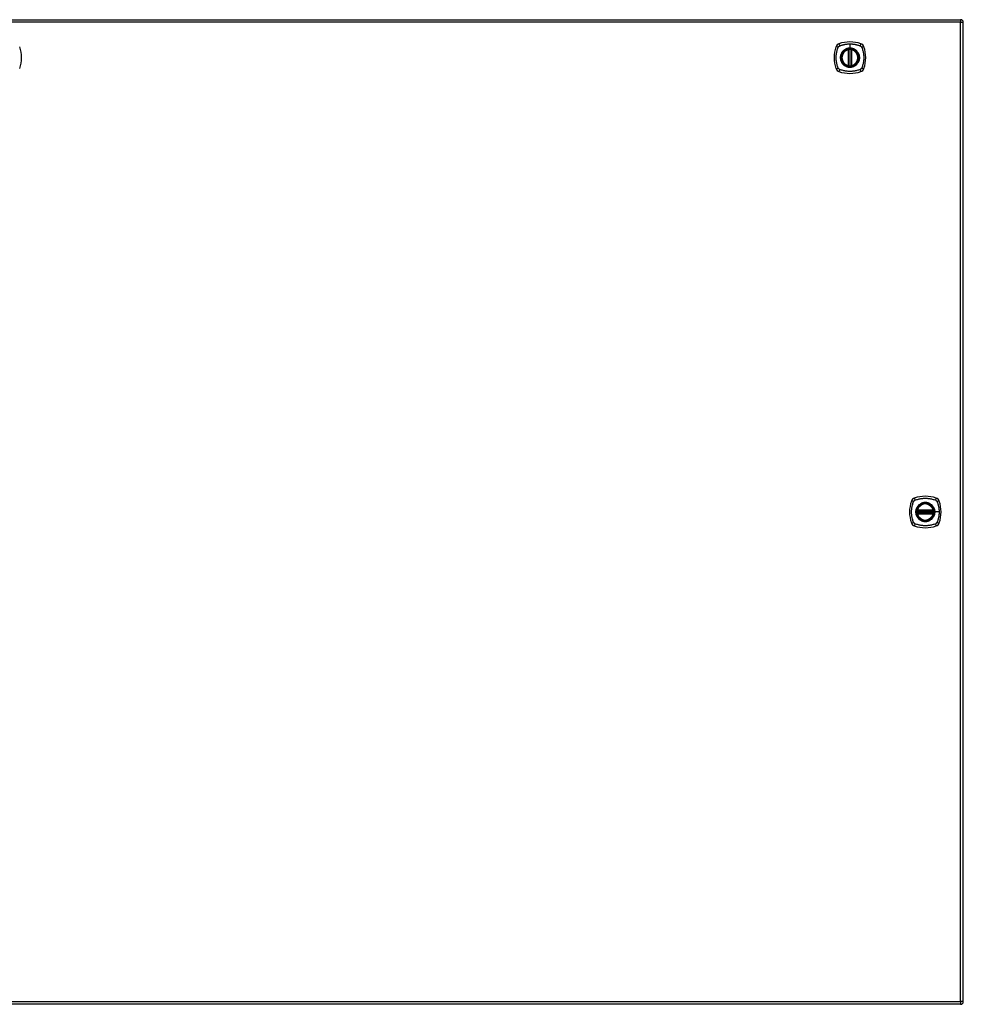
# Model space of a CAD drawing. Header units: inches. Extents: x 20 to 683, y 61 to 320.
# Tile 191 of 205: x 329 to 364, y 177 to 214. Entities that reach past the tile are written whole.
import ezdxf

# ---------------------------------------------------------------- set-up
doc = ezdxf.new("R2010")
doc.units = ezdxf.units.IN
doc.header["$MEASUREMENT"] = 0
doc.layers.add('Visible Edges(ANSI)', color=7, linetype='Continuous', lineweight=25)
doc.layers.add('Visible Tangent Edges(ANSI)', color=7, linetype='Continuous', lineweight=25)

msp = doc.modelspace()

# ---------------------------------------------------------------- linework, layer by layer
at = {"layer": 'Visible Edges(ANSI)'}
for p, q in [((292.492, 214.194), (364.097, 214.194)), ((364.196, 177.375), (364.196, 214.095)), ((359.887, 212.477), (359.887, 213.062)), ((359.907, 212.473), (359.907, 213.067)), ((359.986, 213.067), (359.986, 212.473)), ((360.006, 213.062), (360.006, 212.477)), ((362.476, 195.774), (363.069, 195.774)), ((363.069, 195.695), (362.476, 195.695)), ((362.48, 195.794), (363.065, 195.794)), ((363.065, 195.676), (362.48, 195.676)), ((364.097, 177.276), (292.492, 177.276))]:
    msp.add_line(p, q, dxfattribs=at)
at = {"layer": 'Visible Edges(ANSI)', "flags": 128}
for points in [[(359.918, 213.081), (359.916, 213.081), (359.915, 213.081), (359.913, 213.081), (359.911, 213.081), (359.91, 213.081), (359.908, 213.08), (359.907, 213.08), (359.906, 213.08), (359.904, 213.08), (359.903, 213.08), (359.902, 213.079), (359.9, 213.079), (359.899, 213.079), (359.898, 213.079), (359.897, 213.079), (359.897, 213.079), (359.896, 213.079), (359.895, 213.078), (359.895, 213.078), (359.894, 213.078), (359.894, 213.078), (359.893, 213.078), (359.893, 213.078), (359.893, 213.078)], [(360, 213.078), (360, 213.078), (359.999, 213.078), (359.999, 213.078), (359.999, 213.078), (359.998, 213.078), (359.998, 213.078), (359.997, 213.079), (359.996, 213.079), (359.995, 213.079), (359.994, 213.079), (359.993, 213.079), (359.992, 213.079), (359.991, 213.079), (359.99, 213.08), (359.989, 213.08), (359.987, 213.08), (359.986, 213.08), (359.984, 213.08), (359.983, 213.081), (359.981, 213.081), (359.98, 213.081), (359.978, 213.081), (359.977, 213.081), (359.975, 213.081)], [(359.893, 212.461), (359.893, 212.461), (359.893, 212.461), (359.894, 212.461), (359.894, 212.461), (359.895, 212.461), (359.895, 212.461), (359.896, 212.461), (359.897, 212.461), (359.897, 212.461), (359.898, 212.46), (359.899, 212.46), (359.9, 212.46), (359.902, 212.46), (359.903, 212.46), (359.904, 212.46), (359.906, 212.459), (359.907, 212.459), (359.908, 212.459), (359.91, 212.459), (359.911, 212.459), (359.913, 212.459), (359.915, 212.458), (359.916, 212.458), (359.918, 212.458)], [(359.975, 212.458), (359.977, 212.458), (359.978, 212.458), (359.98, 212.459), (359.981, 212.459), (359.983, 212.459), (359.984, 212.459), (359.986, 212.459), (359.987, 212.459), (359.989, 212.46), (359.99, 212.46), (359.991, 212.46), (359.992, 212.46), (359.993, 212.46), (359.994, 212.46), (359.995, 212.461), (359.996, 212.461), (359.997, 212.461), (359.998, 212.461), (359.998, 212.461), (359.999, 212.461), (359.999, 212.461), (359.999, 212.461), (360, 212.461), (360, 212.461)], [(362.464, 195.788), (362.464, 195.788), (362.464, 195.788), (362.464, 195.787), (362.464, 195.787), (362.464, 195.787), (362.464, 195.786), (362.464, 195.785), (362.463, 195.785), (362.463, 195.784), (362.463, 195.783), (362.463, 195.782), (362.463, 195.781), (362.463, 195.78), (362.462, 195.778), (362.462, 195.777), (362.462, 195.776), (362.462, 195.774), (362.462, 195.773), (362.462, 195.771), (362.461, 195.77), (362.461, 195.768), (362.461, 195.767), (362.461, 195.765), (362.461, 195.763)], [(362.461, 195.706), (362.461, 195.704), (362.461, 195.703), (362.461, 195.701), (362.461, 195.7), (362.462, 195.698), (362.462, 195.697), (362.462, 195.695), (362.462, 195.694), (362.462, 195.693), (362.462, 195.691), (362.463, 195.69), (362.463, 195.689), (362.463, 195.688), (362.463, 195.687), (362.463, 195.686), (362.463, 195.685), (362.464, 195.684), (362.464, 195.683), (362.464, 195.683), (362.464, 195.682), (362.464, 195.682), (362.464, 195.682), (362.464, 195.682), (362.464, 195.682)], [(363.084, 195.763), (363.084, 195.765), (363.084, 195.767), (363.084, 195.768), (363.083, 195.77), (363.083, 195.771), (363.083, 195.773), (363.083, 195.774), (363.083, 195.776), (363.083, 195.777), (363.082, 195.778), (363.082, 195.78), (363.082, 195.781), (363.082, 195.782), (363.082, 195.783), (363.082, 195.784), (363.081, 195.785), (363.081, 195.785), (363.081, 195.786), (363.081, 195.787), (363.081, 195.787), (363.081, 195.787), (363.081, 195.788), (363.081, 195.788), (363.081, 195.788)], [(363.081, 195.682), (363.081, 195.682), (363.081, 195.682), (363.081, 195.682), (363.081, 195.682), (363.081, 195.683), (363.081, 195.683), (363.081, 195.684), (363.081, 195.685), (363.082, 195.686), (363.082, 195.687), (363.082, 195.688), (363.082, 195.689), (363.082, 195.69), (363.082, 195.691), (363.083, 195.693), (363.083, 195.694), (363.083, 195.695), (363.083, 195.697), (363.083, 195.698), (363.083, 195.7), (363.084, 195.701), (363.084, 195.703), (363.084, 195.704), (363.084, 195.706)]]:
    msp.add_lwpolyline(points, dxfattribs=at)
at = {"layer": 'Visible Edges(ANSI)'}
for centre, radius in [((359.946, 212.77), 0.32), ((359.946, 212.77), 0.315), ((362.772, 195.735), 0.32), ((362.772, 195.735), 0.315)]:
    msp.add_circle(centre, radius, dxfattribs=at)
for centre, radius, start, end in [((364.097, 214.095), 0.099, 0, 90), ((327.606, 212.77), 1.28, 341.2278, 18.7722), ((360.635, 212.77), 1.28, 161.2278, 198.7722), ((359.592, 213.124), 0.177, 108.7722, 161.2278), ((359.946, 212.081), 1.28, 71.2278, 108.7722), ((359.946, 212.77), 0.313, 103.6344, 256.3656), ((359.946, 212.77), 0.313, 99.784, 103.6344), ((359.875, 213.062), 0.0118, 0, 103.6344), ((359.895, 213.067), 0.0118, 0, 99.784), ((359.946, 212.77), 0.313, 84.7499, 95.2501), ((359.998, 213.067), 0.0118, 80.216, 180), ((359.946, 212.77), 0.313, 76.3656, 80.216), ((360.017, 213.062), 0.0118, 76.3656, 180), ((359.946, 212.77), 0.313, 283.6344, 76.3656), ((360.301, 213.124), 0.177, 18.7722, 71.2278), ((359.257, 212.77), 1.28, 341.2278, 18.7722), ((359.592, 212.415), 0.177, 198.7722, 251.2278), ((359.875, 212.477), 0.0118, 256.3656, 0), ((359.946, 212.77), 0.313, 256.3656, 260.216), ((359.895, 212.473), 0.0118, 260.216, 0), ((359.946, 212.77), 0.313, 264.7499, 275.2501), ((359.998, 212.473), 0.0118, 180, 279.784), ((359.946, 212.77), 0.313, 279.784, 283.6344), ((360.017, 212.477), 0.0118, 180, 283.6344), ((360.301, 212.415), 0.177, 288.7722, 341.2278), ((359.946, 213.459), 1.28, 251.2278, 288.7722), ((363.461, 195.735), 1.28, 161.2278, 198.7722), ((362.418, 196.089), 0.177, 108.7722, 161.2278), ((362.772, 195.046), 1.28, 71.2278, 108.7722), ((362.772, 195.735), 0.313, 13.6344, 166.3656), ((363.127, 196.089), 0.177, 18.7722, 71.2278), ((362.083, 195.735), 1.28, 341.2278, 18.7722), ((362.772, 195.735), 0.313, 174.7499, 185.2501), ((362.772, 195.735), 0.313, 166.3656, 170.216), ((362.476, 195.786), 0.0118, 170.216, 270), ((362.476, 195.684), 0.0118, 90, 189.784), ((362.772, 195.735), 0.313, 189.784, 193.6344), ((362.48, 195.806), 0.0118, 166.3656, 270), ((362.48, 195.664), 0.0118, 90, 193.6344), ((363.065, 195.806), 0.0118, 270, 13.6344), ((363.065, 195.664), 0.0118, 346.3656, 90), ((363.069, 195.786), 0.0118, 270, 9.784), ((363.069, 195.684), 0.0118, 350.216, 90), ((362.772, 195.735), 0.313, 9.784, 13.6344), ((362.772, 195.735), 0.313, 346.3656, 350.216), ((362.772, 195.735), 0.313, 354.7499, 5.2501), ((362.418, 195.38), 0.177, 198.7722, 251.2278), ((362.772, 195.735), 0.313, 193.6344, 346.3656), ((363.127, 195.38), 0.177, 288.7722, 341.2278), ((362.772, 196.424), 1.28, 251.2278, 288.7722), ((364.097, 177.375), 0.099, 270, 0)]:
    msp.add_arc(centre, radius, start, end, dxfattribs=at)
at = {"layer": 'Visible Tangent Edges(ANSI)'}
for p, q in [((364.097, 214.194), (364.097, 214.095)), ((364.097, 214.095), (292.492, 214.095)), ((364.097, 214.095), (364.196, 214.095)), ((364.097, 177.375), (364.097, 214.095)), ((359.875, 213.062), (359.873, 213.074)), ((359.875, 213.062), (359.887, 213.062)), ((359.875, 213.062), (359.875, 212.477)), ((359.887, 213.062), (359.897, 213.062)), ((359.893, 213.078), (359.894, 213.072)), ((359.897, 213.067), (359.907, 213.067)), ((359.897, 212.477), (359.897, 213.062)), ((359.919, 213.07), (359.918, 213.081)), ((359.919, 212.47), (359.919, 213.07)), ((359.946, 213.286), (359.946, 213.127)), ((359.946, 213.122), (359.946, 213.127)), ((359.974, 213.07), (359.975, 213.081)), ((359.974, 213.07), (359.974, 212.47)), ((359.986, 213.067), (359.996, 213.067)), ((359.996, 213.062), (360.006, 213.062)), ((359.996, 213.062), (359.996, 212.477)), ((359.999, 213.072), (360, 213.078)), ((360.006, 213.062), (360.017, 213.062)), ((360.02, 213.074), (360.017, 213.062)), ((360.017, 212.477), (360.017, 213.062)), ((359.873, 212.466), (359.875, 212.477)), ((359.887, 212.477), (359.875, 212.477)), ((359.897, 212.477), (359.887, 212.477)), ((359.894, 212.467), (359.893, 212.461)), ((359.907, 212.473), (359.897, 212.473)), ((359.918, 212.458), (359.919, 212.47)), ((359.975, 212.458), (359.974, 212.47)), ((359.996, 212.473), (359.986, 212.473)), ((360.006, 212.477), (359.996, 212.477)), ((360, 212.461), (359.999, 212.467)), ((360.017, 212.477), (360.006, 212.477)), ((360.017, 212.477), (360.02, 212.466)), ((362.461, 195.763), (362.472, 195.762)), ((362.461, 195.706), (362.472, 195.707)), ((362.47, 195.787), (362.464, 195.788)), ((362.464, 195.682), (362.47, 195.683)), ((362.468, 195.809), (362.48, 195.806)), ((362.472, 195.762), (363.072, 195.762)), ((363.072, 195.707), (362.472, 195.707)), ((362.476, 195.774), (362.476, 195.784)), ((362.476, 195.685), (362.476, 195.695)), ((362.48, 195.794), (362.48, 195.806)), ((363.065, 195.806), (362.48, 195.806)), ((362.48, 195.784), (362.48, 195.794)), ((362.48, 195.784), (363.065, 195.784)), ((362.48, 195.676), (362.48, 195.685)), ((363.065, 195.685), (362.48, 195.685)), ((362.48, 195.664), (362.48, 195.676)), ((363.065, 195.806), (363.077, 195.809)), ((363.065, 195.806), (363.065, 195.794)), ((363.065, 195.794), (363.065, 195.784)), ((363.065, 195.685), (363.065, 195.676)), ((363.065, 195.676), (363.065, 195.664)), ((363.069, 195.784), (363.069, 195.774)), ((363.069, 195.695), (363.069, 195.685)), ((363.072, 195.762), (363.084, 195.763)), ((363.072, 195.707), (363.084, 195.706)), ((363.081, 195.788), (363.075, 195.787)), ((363.075, 195.683), (363.081, 195.682)), ((363.125, 195.735), (363.129, 195.735)), ((363.289, 195.735), (363.129, 195.735)), ((362.48, 195.664), (362.468, 195.661)), ((362.48, 195.664), (363.065, 195.664)), ((363.077, 195.661), (363.065, 195.664)), ((292.492, 177.375), (364.097, 177.375)), ((364.097, 177.375), (364.097, 177.276)), ((364.196, 177.375), (364.097, 177.375))]:
    msp.add_line(p, q, dxfattribs=at)
at = {"layer": 'Visible Tangent Edges(ANSI)', "flags": 128}
for points in [[(359.506, 212.381), (359.493, 212.415), (359.482, 212.446), (359.473, 212.477), (359.464, 212.509), (359.456, 212.541), (359.449, 212.573), (359.443, 212.605), (359.439, 212.638), (359.435, 212.671), (359.432, 212.704), (359.43, 212.737), (359.43, 212.77), (359.43, 212.803), (359.432, 212.836), (359.435, 212.868), (359.438, 212.901), (359.443, 212.934), (359.449, 212.966), (359.456, 212.999), (359.464, 213.031), (359.473, 213.062), (359.482, 213.094), (359.493, 213.125), (359.506, 213.158)], [(359.506, 213.158), (359.507, 213.16), (359.508, 213.161), (359.509, 213.162), (359.509, 213.164), (359.51, 213.165), (359.511, 213.167), (359.512, 213.168), (359.512, 213.169), (359.513, 213.17), (359.514, 213.172), (359.515, 213.173), (359.516, 213.174), (359.517, 213.176), (359.518, 213.177), (359.519, 213.178), (359.519, 213.179), (359.52, 213.18), (359.521, 213.182), (359.522, 213.183), (359.523, 213.184), (359.524, 213.185), (359.526, 213.186), (359.527, 213.187), (359.528, 213.188)], [(359.528, 213.188), (359.529, 213.19), (359.53, 213.191), (359.531, 213.192), (359.532, 213.193), (359.533, 213.194), (359.534, 213.195), (359.536, 213.196), (359.537, 213.197), (359.538, 213.198), (359.539, 213.199), (359.541, 213.199), (359.542, 213.2), (359.543, 213.201), (359.544, 213.202), (359.546, 213.203), (359.547, 213.204), (359.548, 213.205), (359.55, 213.205), (359.551, 213.206), (359.552, 213.207), (359.554, 213.208), (359.555, 213.208), (359.556, 213.209), (359.558, 213.21)], [(359.558, 213.21), (359.576, 213.218), (359.591, 213.223), (359.607, 213.229), (359.622, 213.234), (359.638, 213.239), (359.654, 213.244), (359.67, 213.248), (359.686, 213.252), (359.701, 213.256), (359.718, 213.26), (359.734, 213.264), (359.75, 213.267), (359.766, 213.27), (359.782, 213.273), (359.798, 213.275), (359.815, 213.278), (359.831, 213.28), (359.848, 213.281), (359.864, 213.283), (359.88, 213.284), (359.897, 213.285), (359.913, 213.286), (359.93, 213.286), (359.946, 213.286)], [(359.946, 213.122), (360.038, 213.11), (360.123, 213.075), (360.196, 213.019), (360.252, 212.946), (360.287, 212.861), (360.299, 212.769), (360.286, 212.678), (360.251, 212.593), (360.195, 212.52), (360.123, 212.465), (360.037, 212.43), (359.946, 212.418), (359.855, 212.43), (359.77, 212.465), (359.697, 212.521), (359.641, 212.593), (359.606, 212.679), (359.594, 212.77), (359.606, 212.861), (359.642, 212.946), (359.697, 213.019), (359.77, 213.075), (359.855, 213.11), (359.946, 213.122)], [(359.719, 213.044), (359.717, 213.043), (359.715, 213.041), (359.713, 213.039), (359.71, 213.037), (359.708, 213.035), (359.706, 213.033), (359.704, 213.032), (359.702, 213.03), (359.7, 213.028), (359.698, 213.026), (359.696, 213.024), (359.694, 213.022), (359.692, 213.02), (359.69, 213.018), (359.688, 213.016), (359.687, 213.014), (359.685, 213.012), (359.683, 213.01), (359.681, 213.008), (359.679, 213.006), (359.677, 213.004), (359.675, 213.002), (359.674, 212.999), (359.672, 212.997)], [(359.946, 213.127), (359.936, 213.126), (359.926, 213.126), (359.916, 213.125), (359.905, 213.124), (359.895, 213.123), (359.885, 213.121), (359.875, 213.119), (359.865, 213.117), (359.855, 213.115), (359.845, 213.112), (359.835, 213.109), (359.825, 213.105), (359.816, 213.102), (359.806, 213.098), (359.797, 213.094), (359.788, 213.089), (359.778, 213.084), (359.769, 213.079), (359.761, 213.074), (359.752, 213.069), (359.743, 213.063), (359.735, 213.057), (359.727, 213.051), (359.719, 213.044)], [(359.894, 213.072), (359.894, 213.073), (359.893, 213.073), (359.892, 213.073), (359.891, 213.074), (359.89, 213.074), (359.889, 213.074), (359.889, 213.074), (359.888, 213.075), (359.887, 213.075), (359.886, 213.075), (359.885, 213.075), (359.884, 213.075), (359.883, 213.075), (359.882, 213.075), (359.881, 213.075), (359.88, 213.075), (359.879, 213.075), (359.878, 213.075), (359.877, 213.075), (359.876, 213.075), (359.875, 213.074), (359.875, 213.074), (359.874, 213.074), (359.873, 213.074)], [(359.897, 213.067), (359.897, 213.067), (359.897, 213.067), (359.897, 213.067), (359.897, 213.068), (359.897, 213.068), (359.897, 213.068), (359.896, 213.068), (359.896, 213.069), (359.896, 213.069), (359.896, 213.069), (359.896, 213.069), (359.896, 213.07), (359.896, 213.07), (359.896, 213.07), (359.896, 213.07), (359.895, 213.071), (359.895, 213.071), (359.895, 213.071), (359.895, 213.071), (359.895, 213.071), (359.895, 213.072), (359.895, 213.072), (359.894, 213.072), (359.894, 213.072)], [(359.897, 213.062), (359.897, 213.063), (359.897, 213.063), (359.897, 213.063), (359.897, 213.063), (359.897, 213.063), (359.897, 213.063), (359.897, 213.064), (359.897, 213.064), (359.897, 213.064), (359.897, 213.064), (359.897, 213.064), (359.897, 213.064), (359.897, 213.065), (359.897, 213.065), (359.897, 213.065), (359.897, 213.065), (359.897, 213.065), (359.897, 213.066), (359.897, 213.066), (359.897, 213.066), (359.897, 213.066), (359.897, 213.066), (359.897, 213.066), (359.897, 213.067)], [(359.907, 213.067), (359.907, 213.067), (359.907, 213.067), (359.907, 213.067), (359.907, 213.067), (359.908, 213.067), (359.908, 213.067), (359.908, 213.067), (359.909, 213.067), (359.909, 213.067), (359.909, 213.067), (359.91, 213.067), (359.911, 213.068), (359.911, 213.068), (359.912, 213.068), (359.912, 213.068), (359.913, 213.068), (359.914, 213.069), (359.914, 213.069), (359.915, 213.069), (359.916, 213.069), (359.917, 213.069), (359.917, 213.069), (359.918, 213.07), (359.919, 213.07)], [(359.946, 213.286), (359.963, 213.286), (359.979, 213.286), (359.996, 213.285), (360.012, 213.284), (360.029, 213.283), (360.045, 213.281), (360.062, 213.28), (360.078, 213.278), (360.094, 213.275), (360.111, 213.273), (360.127, 213.27), (360.143, 213.267), (360.159, 213.264), (360.175, 213.26), (360.191, 213.256), (360.207, 213.252), (360.223, 213.248), (360.239, 213.244), (360.255, 213.239), (360.27, 213.234), (360.286, 213.229), (360.301, 213.223), (360.317, 213.218), (360.335, 213.21)], [(360.174, 213.044), (360.166, 213.051), (360.158, 213.057), (360.149, 213.063), (360.141, 213.069), (360.132, 213.074), (360.123, 213.08), (360.114, 213.085), (360.105, 213.089), (360.096, 213.094), (360.086, 213.098), (360.077, 213.102), (360.067, 213.105), (360.058, 213.109), (360.048, 213.112), (360.038, 213.115), (360.028, 213.117), (360.018, 213.119), (360.008, 213.121), (359.998, 213.123), (359.987, 213.124), (359.977, 213.125), (359.967, 213.126), (359.957, 213.126), (359.946, 213.127)], [(359.974, 213.07), (359.975, 213.07), (359.976, 213.069), (359.976, 213.069), (359.977, 213.069), (359.978, 213.069), (359.978, 213.069), (359.979, 213.069), (359.98, 213.068), (359.981, 213.068), (359.981, 213.068), (359.982, 213.068), (359.982, 213.068), (359.983, 213.067), (359.983, 213.067), (359.984, 213.067), (359.984, 213.067), (359.985, 213.067), (359.985, 213.067), (359.985, 213.067), (359.985, 213.067), (359.986, 213.067), (359.986, 213.067), (359.986, 213.067), (359.986, 213.067)], [(359.999, 213.072), (359.998, 213.072), (359.998, 213.072), (359.998, 213.072), (359.998, 213.071), (359.998, 213.071), (359.998, 213.071), (359.998, 213.071), (359.997, 213.071), (359.997, 213.07), (359.997, 213.07), (359.997, 213.07), (359.997, 213.07), (359.997, 213.069), (359.997, 213.069), (359.997, 213.069), (359.996, 213.069), (359.996, 213.068), (359.996, 213.068), (359.996, 213.068), (359.996, 213.068), (359.996, 213.067), (359.996, 213.067), (359.996, 213.067), (359.996, 213.067)], [(359.996, 213.067), (359.996, 213.066), (359.996, 213.066), (359.996, 213.066), (359.996, 213.066), (359.996, 213.066), (359.996, 213.066), (359.996, 213.065), (359.996, 213.065), (359.996, 213.065), (359.996, 213.065), (359.996, 213.065), (359.996, 213.064), (359.996, 213.064), (359.996, 213.064), (359.996, 213.064), (359.996, 213.064), (359.996, 213.064), (359.996, 213.063), (359.996, 213.063), (359.996, 213.063), (359.996, 213.063), (359.996, 213.063), (359.996, 213.063), (359.996, 213.062)], [(360.02, 213.074), (360.019, 213.074), (360.018, 213.074), (360.017, 213.074), (360.016, 213.075), (360.015, 213.075), (360.015, 213.075), (360.014, 213.075), (360.013, 213.075), (360.012, 213.075), (360.011, 213.075), (360.01, 213.075), (360.009, 213.075), (360.008, 213.075), (360.007, 213.075), (360.006, 213.075), (360.005, 213.075), (360.004, 213.074), (360.003, 213.074), (360.003, 213.074), (360.002, 213.074), (360.001, 213.073), (360, 213.073), (359.999, 213.073), (359.999, 213.072)], [(360.221, 212.997), (360.219, 212.999), (360.217, 213.002), (360.216, 213.004), (360.214, 213.006), (360.212, 213.008), (360.21, 213.01), (360.208, 213.012), (360.206, 213.014), (360.204, 213.016), (360.203, 213.018), (360.201, 213.02), (360.199, 213.022), (360.197, 213.024), (360.195, 213.026), (360.193, 213.028), (360.191, 213.03), (360.189, 213.031), (360.187, 213.033), (360.185, 213.035), (360.182, 213.037), (360.18, 213.039), (360.178, 213.041), (360.176, 213.043), (360.174, 213.044)], [(360.335, 213.21), (360.338, 213.208), (360.341, 213.207), (360.343, 213.205), (360.346, 213.204), (360.348, 213.202), (360.351, 213.2), (360.353, 213.199), (360.356, 213.197), (360.358, 213.195), (360.361, 213.193), (360.363, 213.191), (360.365, 213.189), (360.367, 213.186), (360.369, 213.184), (360.371, 213.182), (360.373, 213.179), (360.375, 213.177), (360.377, 213.174), (360.379, 213.172), (360.38, 213.169), (360.382, 213.167), (360.384, 213.164), (360.385, 213.161), (360.386, 213.158)], [(360.386, 213.158), (360.4, 213.125), (360.411, 213.094), (360.42, 213.062), (360.429, 213.031), (360.437, 212.999), (360.444, 212.966), (360.45, 212.934), (360.454, 212.901), (360.458, 212.868), (360.461, 212.836), (360.462, 212.803), (360.463, 212.77), (360.462, 212.737), (360.461, 212.704), (360.458, 212.671), (360.454, 212.638), (360.449, 212.605), (360.444, 212.573), (360.437, 212.541), (360.429, 212.509), (360.42, 212.477), (360.411, 212.446), (360.4, 212.415), (360.386, 212.381)], [(359.672, 212.997), (359.659, 212.981), (359.647, 212.964), (359.637, 212.947), (359.627, 212.929), (359.618, 212.91), (359.611, 212.891), (359.604, 212.871), (359.599, 212.851), (359.595, 212.831), (359.592, 212.811), (359.59, 212.79), (359.59, 212.77), (359.59, 212.749), (359.592, 212.728), (359.595, 212.708), (359.599, 212.688), (359.604, 212.668), (359.611, 212.648), (359.618, 212.629), (359.627, 212.611), (359.637, 212.593), (359.648, 212.575), (359.659, 212.558), (359.672, 212.542)], [(360.221, 212.542), (360.234, 212.558), (360.245, 212.575), (360.256, 212.593), (360.266, 212.611), (360.274, 212.63), (360.282, 212.649), (360.288, 212.668), (360.294, 212.688), (360.298, 212.708), (360.301, 212.729), (360.303, 212.749), (360.303, 212.77), (360.303, 212.79), (360.301, 212.811), (360.298, 212.831), (360.294, 212.851), (360.288, 212.871), (360.282, 212.891), (360.274, 212.91), (360.266, 212.929), (360.256, 212.947), (360.245, 212.964), (360.234, 212.981), (360.221, 212.997)], [(359.558, 212.33), (359.555, 212.331), (359.552, 212.333), (359.55, 212.334), (359.547, 212.336), (359.544, 212.337), (359.542, 212.339), (359.539, 212.341), (359.537, 212.343), (359.534, 212.345), (359.532, 212.347), (359.53, 212.349), (359.528, 212.351), (359.526, 212.353), (359.523, 212.355), (359.521, 212.358), (359.519, 212.36), (359.518, 212.363), (359.516, 212.365), (359.514, 212.368), (359.512, 212.37), (359.511, 212.373), (359.509, 212.376), (359.508, 212.378), (359.506, 212.381)], [(360.335, 212.33), (360.301, 212.316), (360.27, 212.306), (360.239, 212.296), (360.207, 212.287), (360.175, 212.279), (360.143, 212.273), (360.111, 212.267), (360.078, 212.262), (360.045, 212.258), (360.013, 212.255), (359.98, 212.254), (359.947, 212.253), (359.914, 212.254), (359.881, 212.255), (359.848, 212.258), (359.815, 212.262), (359.782, 212.267), (359.75, 212.272), (359.718, 212.279), (359.686, 212.287), (359.654, 212.296), (359.622, 212.306), (359.591, 212.316), (359.558, 212.33)], [(359.672, 212.542), (359.674, 212.54), (359.675, 212.538), (359.677, 212.536), (359.679, 212.534), (359.681, 212.532), (359.683, 212.53), (359.685, 212.528), (359.687, 212.526), (359.688, 212.524), (359.69, 212.522), (359.692, 212.52), (359.694, 212.518), (359.696, 212.516), (359.698, 212.514), (359.7, 212.512), (359.702, 212.51), (359.704, 212.508), (359.706, 212.506), (359.708, 212.504), (359.71, 212.502), (359.713, 212.501), (359.715, 212.499), (359.717, 212.497), (359.719, 212.495)], [(359.719, 212.495), (359.735, 212.482), (359.752, 212.471), (359.769, 212.46), (359.788, 212.45), (359.806, 212.442), (359.825, 212.434), (359.845, 212.428), (359.865, 212.422), (359.885, 212.418), (359.905, 212.415), (359.926, 212.413), (359.947, 212.413), (359.967, 212.413), (359.988, 212.415), (360.008, 212.418), (360.028, 212.422), (360.048, 212.428), (360.068, 212.434), (360.087, 212.442), (360.105, 212.45), (360.124, 212.46), (360.141, 212.471), (360.158, 212.482), (360.174, 212.495)], [(359.873, 212.466), (359.874, 212.465), (359.875, 212.465), (359.875, 212.465), (359.876, 212.465), (359.877, 212.465), (359.878, 212.465), (359.879, 212.465), (359.88, 212.464), (359.881, 212.464), (359.882, 212.464), (359.883, 212.464), (359.884, 212.464), (359.885, 212.465), (359.886, 212.465), (359.887, 212.465), (359.888, 212.465), (359.889, 212.465), (359.889, 212.465), (359.89, 212.466), (359.891, 212.466), (359.892, 212.466), (359.893, 212.466), (359.894, 212.467), (359.894, 212.467)], [(359.894, 212.467), (359.894, 212.467), (359.895, 212.468), (359.895, 212.468), (359.895, 212.468), (359.895, 212.468), (359.895, 212.468), (359.895, 212.469), (359.895, 212.469), (359.896, 212.469), (359.896, 212.469), (359.896, 212.47), (359.896, 212.47), (359.896, 212.47), (359.896, 212.47), (359.896, 212.471), (359.896, 212.471), (359.896, 212.471), (359.897, 212.471), (359.897, 212.472), (359.897, 212.472), (359.897, 212.472), (359.897, 212.472), (359.897, 212.473), (359.897, 212.473)], [(359.897, 212.473), (359.897, 212.473), (359.897, 212.473), (359.897, 212.473), (359.897, 212.474), (359.897, 212.474), (359.897, 212.474), (359.897, 212.474), (359.897, 212.474), (359.897, 212.474), (359.897, 212.475), (359.897, 212.475), (359.897, 212.475), (359.897, 212.475), (359.897, 212.475), (359.897, 212.475), (359.897, 212.476), (359.897, 212.476), (359.897, 212.476), (359.897, 212.476), (359.897, 212.476), (359.897, 212.477), (359.897, 212.477), (359.897, 212.477), (359.897, 212.477)], [(359.919, 212.47), (359.918, 212.47), (359.917, 212.47), (359.917, 212.47), (359.916, 212.47), (359.915, 212.471), (359.914, 212.471), (359.914, 212.471), (359.913, 212.471), (359.912, 212.471), (359.912, 212.471), (359.911, 212.472), (359.911, 212.472), (359.91, 212.472), (359.909, 212.472), (359.909, 212.472), (359.909, 212.472), (359.908, 212.473), (359.908, 212.473), (359.908, 212.473), (359.907, 212.473), (359.907, 212.473), (359.907, 212.473), (359.907, 212.473), (359.907, 212.473)], [(359.986, 212.473), (359.986, 212.473), (359.986, 212.473), (359.986, 212.473), (359.985, 212.473), (359.985, 212.473), (359.985, 212.473), (359.985, 212.473), (359.984, 212.472), (359.984, 212.472), (359.983, 212.472), (359.983, 212.472), (359.982, 212.472), (359.982, 212.472), (359.981, 212.471), (359.981, 212.471), (359.98, 212.471), (359.979, 212.471), (359.978, 212.471), (359.978, 212.471), (359.977, 212.47), (359.976, 212.47), (359.976, 212.47), (359.975, 212.47), (359.974, 212.47)], [(359.996, 212.477), (359.996, 212.477), (359.996, 212.477), (359.996, 212.477), (359.996, 212.476), (359.996, 212.476), (359.996, 212.476), (359.996, 212.476), (359.996, 212.476), (359.996, 212.475), (359.996, 212.475), (359.996, 212.475), (359.996, 212.475), (359.996, 212.475), (359.996, 212.475), (359.996, 212.474), (359.996, 212.474), (359.996, 212.474), (359.996, 212.474), (359.996, 212.474), (359.996, 212.474), (359.996, 212.473), (359.996, 212.473), (359.996, 212.473), (359.996, 212.473)], [(359.996, 212.473), (359.996, 212.473), (359.996, 212.472), (359.996, 212.472), (359.996, 212.472), (359.996, 212.472), (359.996, 212.471), (359.996, 212.471), (359.996, 212.471), (359.997, 212.471), (359.997, 212.47), (359.997, 212.47), (359.997, 212.47), (359.997, 212.47), (359.997, 212.469), (359.997, 212.469), (359.997, 212.469), (359.998, 212.469), (359.998, 212.468), (359.998, 212.468), (359.998, 212.468), (359.998, 212.468), (359.998, 212.468), (359.998, 212.467), (359.999, 212.467)], [(359.999, 212.467), (359.999, 212.467), (360, 212.466), (360.001, 212.466), (360.002, 212.466), (360.003, 212.466), (360.003, 212.465), (360.004, 212.465), (360.005, 212.465), (360.006, 212.465), (360.007, 212.465), (360.008, 212.465), (360.009, 212.464), (360.01, 212.464), (360.011, 212.464), (360.012, 212.464), (360.013, 212.464), (360.014, 212.465), (360.015, 212.465), (360.015, 212.465), (360.016, 212.465), (360.017, 212.465), (360.018, 212.465), (360.019, 212.465), (360.02, 212.466)], [(360.174, 212.495), (360.176, 212.497), (360.178, 212.499), (360.18, 212.501), (360.182, 212.502), (360.184, 212.504), (360.187, 212.506), (360.189, 212.508), (360.191, 212.51), (360.193, 212.512), (360.195, 212.514), (360.197, 212.516), (360.199, 212.518), (360.201, 212.52), (360.202, 212.522), (360.204, 212.524), (360.206, 212.526), (360.208, 212.528), (360.21, 212.53), (360.212, 212.532), (360.214, 212.534), (360.216, 212.536), (360.217, 212.538), (360.219, 212.54), (360.221, 212.542)], [(360.386, 212.381), (360.385, 212.378), (360.384, 212.376), (360.382, 212.373), (360.38, 212.37), (360.379, 212.368), (360.377, 212.365), (360.375, 212.363), (360.373, 212.36), (360.371, 212.358), (360.369, 212.356), (360.367, 212.353), (360.365, 212.351), (360.363, 212.349), (360.361, 212.347), (360.358, 212.345), (360.356, 212.343), (360.354, 212.341), (360.351, 212.339), (360.349, 212.337), (360.346, 212.336), (360.343, 212.334), (360.341, 212.333), (360.338, 212.331), (360.335, 212.33)], [(362.332, 195.346), (362.319, 195.38), (362.308, 195.411), (362.299, 195.442), (362.29, 195.474), (362.282, 195.506), (362.275, 195.538), (362.269, 195.57), (362.265, 195.603), (362.261, 195.636), (362.258, 195.669), (362.256, 195.702), (362.256, 195.735), (362.256, 195.768), (362.258, 195.801), (362.261, 195.833), (362.264, 195.866), (362.269, 195.899), (362.275, 195.931), (362.282, 195.964), (362.29, 195.996), (362.299, 196.027), (362.308, 196.059), (362.319, 196.09), (362.332, 196.123)], [(362.332, 196.123), (362.334, 196.126), (362.335, 196.129), (362.337, 196.132), (362.338, 196.134), (362.34, 196.137), (362.342, 196.139), (362.344, 196.142), (362.345, 196.144), (362.347, 196.147), (362.349, 196.149), (362.352, 196.151), (362.354, 196.153), (362.356, 196.156), (362.358, 196.158), (362.36, 196.16), (362.363, 196.162), (362.365, 196.164), (362.368, 196.165), (362.37, 196.167), (362.373, 196.169), (362.376, 196.17), (362.378, 196.172), (362.381, 196.173), (362.384, 196.175)], [(362.384, 196.175), (362.417, 196.188), (362.448, 196.199), (362.48, 196.209), (362.511, 196.217), (362.543, 196.225), (362.576, 196.232), (362.608, 196.238), (362.641, 196.243), (362.673, 196.246), (362.706, 196.249), (362.739, 196.251), (362.772, 196.251), (362.805, 196.251), (362.838, 196.249), (362.871, 196.246), (362.904, 196.243), (362.937, 196.238), (362.969, 196.232), (363.001, 196.225), (363.033, 196.217), (363.065, 196.209), (363.096, 196.199), (363.127, 196.188), (363.161, 196.175)], [(363.125, 195.735), (363.113, 195.643), (363.077, 195.558), (363.021, 195.485), (362.949, 195.43), (362.863, 195.395), (362.772, 195.383), (362.681, 195.395), (362.596, 195.43), (362.523, 195.486), (362.467, 195.559), (362.432, 195.644), (362.42, 195.735), (362.432, 195.826), (362.468, 195.911), (362.523, 195.984), (362.596, 196.04), (362.681, 196.075), (362.773, 196.087), (362.864, 196.075), (362.949, 196.04), (363.022, 195.984), (363.078, 195.911), (363.113, 195.826), (363.125, 195.735)], [(363, 196.009), (362.984, 196.022), (362.967, 196.034), (362.949, 196.044), (362.931, 196.054), (362.912, 196.063), (362.893, 196.07), (362.874, 196.077), (362.854, 196.082), (362.834, 196.086), (362.814, 196.089), (362.793, 196.091), (362.772, 196.092), (362.752, 196.091), (362.731, 196.089), (362.711, 196.086), (362.691, 196.082), (362.671, 196.077), (362.651, 196.07), (362.632, 196.063), (362.613, 196.054), (362.595, 196.044), (362.578, 196.034), (362.561, 196.022), (362.545, 196.009)], [(363.161, 196.175), (363.162, 196.174), (363.164, 196.173), (363.165, 196.173), (363.167, 196.172), (363.168, 196.171), (363.169, 196.17), (363.171, 196.17), (363.172, 196.169), (363.173, 196.168), (363.174, 196.167), (363.176, 196.166), (363.177, 196.165), (363.178, 196.164), (363.18, 196.164), (363.181, 196.163), (363.182, 196.162), (363.183, 196.161), (363.184, 196.16), (363.186, 196.159), (363.187, 196.158), (363.188, 196.157), (363.189, 196.156), (363.19, 196.155), (363.191, 196.153)], [(363.191, 196.153), (363.192, 196.152), (363.193, 196.151), (363.194, 196.15), (363.195, 196.149), (363.196, 196.148), (363.197, 196.147), (363.198, 196.146), (363.199, 196.144), (363.2, 196.143), (363.201, 196.142), (363.202, 196.141), (363.203, 196.139), (363.204, 196.138), (363.205, 196.137), (363.206, 196.136), (363.206, 196.134), (363.207, 196.133), (363.208, 196.132), (363.209, 196.13), (363.21, 196.129), (363.21, 196.127), (363.211, 196.126), (363.212, 196.125), (363.212, 196.123)], [(363.212, 196.123), (363.221, 196.105), (363.226, 196.09), (363.231, 196.074), (363.237, 196.059), (363.242, 196.043), (363.246, 196.027), (363.251, 196.012), (363.255, 195.996), (363.259, 195.98), (363.263, 195.964), (363.266, 195.948), (363.27, 195.931), (363.273, 195.915), (363.276, 195.899), (363.278, 195.883), (363.28, 195.866), (363.282, 195.85), (363.284, 195.834), (363.286, 195.817), (363.287, 195.801), (363.288, 195.784), (363.288, 195.768), (363.289, 195.751), (363.289, 195.735)], [(362.498, 195.962), (362.485, 195.946), (362.473, 195.929), (362.463, 195.912), (362.453, 195.894), (362.444, 195.875), (362.437, 195.856), (362.43, 195.836), (362.425, 195.816), (362.421, 195.796), (362.418, 195.776), (362.416, 195.755), (362.416, 195.735), (362.416, 195.714), (362.418, 195.693), (362.421, 195.673), (362.425, 195.653), (362.43, 195.633), (362.437, 195.614), (362.444, 195.594), (362.453, 195.576), (362.463, 195.558), (362.473, 195.54), (362.485, 195.523), (362.498, 195.507)], [(362.468, 195.809), (362.468, 195.808), (362.468, 195.807), (362.468, 195.806), (362.468, 195.805), (362.467, 195.804), (362.467, 195.803), (362.467, 195.802), (362.467, 195.801), (362.467, 195.8), (362.467, 195.799), (362.467, 195.798), (362.467, 195.797), (362.467, 195.796), (362.467, 195.795), (362.467, 195.794), (362.468, 195.793), (362.468, 195.793), (362.468, 195.792), (362.468, 195.791), (362.469, 195.79), (362.469, 195.789), (362.469, 195.788), (362.47, 195.788), (362.47, 195.787)], [(362.47, 195.683), (362.47, 195.682), (362.469, 195.681), (362.469, 195.68), (362.469, 195.679), (362.468, 195.679), (362.468, 195.678), (362.468, 195.677), (362.468, 195.676), (362.467, 195.675), (362.467, 195.674), (362.467, 195.673), (362.467, 195.672), (362.467, 195.671), (362.467, 195.67), (362.467, 195.669), (362.467, 195.669), (362.467, 195.668), (362.467, 195.667), (362.467, 195.666), (362.468, 195.665), (362.468, 195.664), (362.468, 195.663), (362.468, 195.662), (362.468, 195.661)], [(362.47, 195.787), (362.47, 195.787), (362.47, 195.787), (362.471, 195.786), (362.471, 195.786), (362.471, 195.786), (362.471, 195.786), (362.471, 195.786), (362.472, 195.786), (362.472, 195.786), (362.472, 195.785), (362.472, 195.785), (362.473, 195.785), (362.473, 195.785), (362.473, 195.785), (362.473, 195.785), (362.474, 195.785), (362.474, 195.785), (362.474, 195.785), (362.474, 195.785), (362.475, 195.784), (362.475, 195.784), (362.475, 195.784), (362.475, 195.784), (362.476, 195.784)], [(362.476, 195.685), (362.475, 195.685), (362.475, 195.685), (362.475, 195.685), (362.475, 195.685), (362.474, 195.685), (362.474, 195.685), (362.474, 195.685), (362.474, 195.685), (362.473, 195.685), (362.473, 195.684), (362.473, 195.684), (362.473, 195.684), (362.472, 195.684), (362.472, 195.684), (362.472, 195.684), (362.472, 195.684), (362.471, 195.684), (362.471, 195.683), (362.471, 195.683), (362.471, 195.683), (362.471, 195.683), (362.47, 195.683), (362.47, 195.683), (362.47, 195.683)], [(362.472, 195.762), (362.473, 195.763), (362.473, 195.764), (362.473, 195.765), (362.473, 195.765), (362.473, 195.766), (362.473, 195.767), (362.474, 195.768), (362.474, 195.768), (362.474, 195.769), (362.474, 195.769), (362.474, 195.77), (362.475, 195.771), (362.475, 195.771), (362.475, 195.772), (362.475, 195.772), (362.475, 195.773), (362.475, 195.773), (362.475, 195.773), (362.475, 195.773), (362.475, 195.774), (362.476, 195.774), (362.476, 195.774), (362.476, 195.774), (362.476, 195.774)], [(362.476, 195.695), (362.476, 195.695), (362.476, 195.695), (362.476, 195.696), (362.475, 195.696), (362.475, 195.696), (362.475, 195.696), (362.475, 195.697), (362.475, 195.697), (362.475, 195.697), (362.475, 195.698), (362.475, 195.698), (362.475, 195.699), (362.474, 195.699), (362.474, 195.7), (362.474, 195.701), (362.474, 195.701), (362.474, 195.702), (362.473, 195.703), (362.473, 195.703), (362.473, 195.704), (362.473, 195.705), (362.473, 195.706), (362.473, 195.706), (362.472, 195.707)], [(362.476, 195.784), (362.476, 195.784), (362.476, 195.784), (362.476, 195.784), (362.476, 195.784), (362.476, 195.784), (362.477, 195.784), (362.477, 195.784), (362.477, 195.784), (362.477, 195.784), (362.477, 195.784), (362.477, 195.784), (362.478, 195.784), (362.478, 195.784), (362.478, 195.784), (362.478, 195.784), (362.478, 195.784), (362.479, 195.784), (362.479, 195.784), (362.479, 195.784), (362.479, 195.784), (362.479, 195.784), (362.479, 195.784), (362.48, 195.784), (362.48, 195.784)], [(362.48, 195.685), (362.48, 195.685), (362.479, 195.685), (362.479, 195.685), (362.479, 195.685), (362.479, 195.685), (362.479, 195.685), (362.479, 195.685), (362.478, 195.685), (362.478, 195.685), (362.478, 195.685), (362.478, 195.685), (362.478, 195.685), (362.477, 195.685), (362.477, 195.685), (362.477, 195.685), (362.477, 195.685), (362.477, 195.685), (362.477, 195.685), (362.476, 195.685), (362.476, 195.685), (362.476, 195.685), (362.476, 195.685), (362.476, 195.685), (362.476, 195.685)], [(362.545, 196.009), (362.543, 196.008), (362.541, 196.006), (362.539, 196.004), (362.536, 196.002), (362.534, 196), (362.532, 195.998), (362.53, 195.997), (362.528, 195.995), (362.526, 195.993), (362.524, 195.991), (362.522, 195.989), (362.52, 195.987), (362.518, 195.985), (362.516, 195.983), (362.514, 195.981), (362.513, 195.979), (362.511, 195.977), (362.509, 195.975), (362.507, 195.973), (362.505, 195.971), (362.503, 195.969), (362.501, 195.967), (362.5, 195.964), (362.498, 195.962)], [(363.047, 195.962), (363.045, 195.964), (363.043, 195.967), (363.042, 195.969), (363.04, 195.971), (363.038, 195.973), (363.036, 195.975), (363.034, 195.977), (363.032, 195.979), (363.03, 195.981), (363.028, 195.983), (363.027, 195.985), (363.025, 195.987), (363.023, 195.989), (363.021, 195.991), (363.019, 195.993), (363.017, 195.995), (363.015, 195.997), (363.013, 195.998), (363.01, 196), (363.008, 196.002), (363.006, 196.004), (363.004, 196.006), (363.002, 196.008), (363, 196.009)], [(363.129, 195.735), (363.129, 195.745), (363.129, 195.755), (363.128, 195.766), (363.127, 195.776), (363.126, 195.786), (363.124, 195.796), (363.122, 195.806), (363.12, 195.816), (363.117, 195.826), (363.114, 195.836), (363.111, 195.846), (363.108, 195.856), (363.104, 195.865), (363.101, 195.875), (363.096, 195.884), (363.092, 195.894), (363.087, 195.903), (363.082, 195.912), (363.077, 195.921), (363.071, 195.929), (363.066, 195.938), (363.06, 195.946), (363.053, 195.954), (363.047, 195.962)], [(363.047, 195.507), (363.053, 195.515), (363.06, 195.523), (363.066, 195.532), (363.071, 195.54), (363.077, 195.549), (363.082, 195.558), (363.087, 195.567), (363.092, 195.576), (363.096, 195.585), (363.101, 195.595), (363.104, 195.604), (363.108, 195.614), (363.111, 195.623), (363.115, 195.633), (363.117, 195.643), (363.12, 195.653), (363.122, 195.663), (363.124, 195.673), (363.126, 195.684), (363.127, 195.694), (363.128, 195.704), (363.129, 195.714), (363.129, 195.724), (363.129, 195.735)], [(363.065, 195.784), (363.065, 195.784), (363.065, 195.784), (363.066, 195.784), (363.066, 195.784), (363.066, 195.784), (363.066, 195.784), (363.066, 195.784), (363.066, 195.784), (363.067, 195.784), (363.067, 195.784), (363.067, 195.784), (363.067, 195.784), (363.067, 195.784), (363.068, 195.784), (363.068, 195.784), (363.068, 195.784), (363.068, 195.784), (363.068, 195.784), (363.068, 195.784), (363.069, 195.784), (363.069, 195.784), (363.069, 195.784), (363.069, 195.784), (363.069, 195.784)], [(363.069, 195.685), (363.069, 195.685), (363.069, 195.685), (363.069, 195.685), (363.069, 195.685), (363.068, 195.685), (363.068, 195.685), (363.068, 195.685), (363.068, 195.685), (363.068, 195.685), (363.068, 195.685), (363.067, 195.685), (363.067, 195.685), (363.067, 195.685), (363.067, 195.685), (363.067, 195.685), (363.066, 195.685), (363.066, 195.685), (363.066, 195.685), (363.066, 195.685), (363.066, 195.685), (363.066, 195.685), (363.065, 195.685), (363.065, 195.685), (363.065, 195.685)], [(363.069, 195.784), (363.069, 195.784), (363.07, 195.784), (363.07, 195.784), (363.07, 195.784), (363.071, 195.785), (363.071, 195.785), (363.071, 195.785), (363.071, 195.785), (363.072, 195.785), (363.072, 195.785), (363.072, 195.785), (363.072, 195.785), (363.073, 195.785), (363.073, 195.785), (363.073, 195.786), (363.073, 195.786), (363.073, 195.786), (363.074, 195.786), (363.074, 195.786), (363.074, 195.786), (363.074, 195.786), (363.075, 195.787), (363.075, 195.787), (363.075, 195.787)], [(363.069, 195.774), (363.069, 195.774), (363.069, 195.774), (363.069, 195.774), (363.069, 195.774), (363.069, 195.773), (363.07, 195.773), (363.07, 195.773), (363.07, 195.773), (363.07, 195.772), (363.07, 195.772), (363.07, 195.771), (363.07, 195.771), (363.07, 195.77), (363.071, 195.769), (363.071, 195.769), (363.071, 195.768), (363.071, 195.768), (363.071, 195.767), (363.072, 195.766), (363.072, 195.765), (363.072, 195.765), (363.072, 195.764), (363.072, 195.763), (363.072, 195.762)], [(363.072, 195.707), (363.072, 195.706), (363.072, 195.706), (363.072, 195.705), (363.072, 195.704), (363.072, 195.703), (363.071, 195.703), (363.071, 195.702), (363.071, 195.701), (363.071, 195.701), (363.071, 195.7), (363.07, 195.699), (363.07, 195.699), (363.07, 195.698), (363.07, 195.698), (363.07, 195.697), (363.07, 195.697), (363.07, 195.697), (363.07, 195.696), (363.069, 195.696), (363.069, 195.696), (363.069, 195.696), (363.069, 195.695), (363.069, 195.695), (363.069, 195.695)], [(363.075, 195.683), (363.075, 195.683), (363.075, 195.683), (363.074, 195.683), (363.074, 195.683), (363.074, 195.683), (363.074, 195.683), (363.073, 195.684), (363.073, 195.684), (363.073, 195.684), (363.073, 195.684), (363.073, 195.684), (363.072, 195.684), (363.072, 195.684), (363.072, 195.684), (363.072, 195.685), (363.071, 195.685), (363.071, 195.685), (363.071, 195.685), (363.071, 195.685), (363.07, 195.685), (363.07, 195.685), (363.07, 195.685), (363.069, 195.685), (363.069, 195.685)], [(363.075, 195.787), (363.075, 195.788), (363.076, 195.788), (363.076, 195.789), (363.076, 195.79), (363.077, 195.791), (363.077, 195.792), (363.077, 195.793), (363.077, 195.793), (363.077, 195.794), (363.077, 195.795), (363.078, 195.796), (363.078, 195.797), (363.078, 195.798), (363.078, 195.799), (363.078, 195.8), (363.078, 195.801), (363.078, 195.802), (363.078, 195.803), (363.077, 195.804), (363.077, 195.805), (363.077, 195.806), (363.077, 195.807), (363.077, 195.808), (363.077, 195.809)], [(363.077, 195.661), (363.077, 195.662), (363.077, 195.663), (363.077, 195.664), (363.077, 195.665), (363.077, 195.666), (363.078, 195.667), (363.078, 195.668), (363.078, 195.669), (363.078, 195.669), (363.078, 195.67), (363.078, 195.671), (363.078, 195.672), (363.078, 195.673), (363.077, 195.674), (363.077, 195.675), (363.077, 195.676), (363.077, 195.677), (363.077, 195.678), (363.077, 195.679), (363.076, 195.679), (363.076, 195.68), (363.076, 195.681), (363.075, 195.682), (363.075, 195.683)], [(363.289, 195.735), (363.289, 195.718), (363.288, 195.702), (363.288, 195.685), (363.287, 195.669), (363.286, 195.652), (363.284, 195.636), (363.282, 195.619), (363.28, 195.603), (363.278, 195.587), (363.276, 195.57), (363.273, 195.554), (363.27, 195.538), (363.266, 195.522), (363.263, 195.506), (363.259, 195.49), (363.255, 195.474), (363.251, 195.458), (363.246, 195.442), (363.242, 195.426), (363.237, 195.411), (363.232, 195.395), (363.226, 195.38), (363.221, 195.364), (363.212, 195.346)], [(362.384, 195.295), (362.381, 195.296), (362.378, 195.298), (362.376, 195.299), (362.373, 195.301), (362.37, 195.302), (362.368, 195.304), (362.365, 195.306), (362.363, 195.308), (362.361, 195.31), (362.358, 195.312), (362.356, 195.314), (362.354, 195.316), (362.352, 195.318), (362.349, 195.32), (362.347, 195.323), (362.346, 195.325), (362.344, 195.328), (362.342, 195.33), (362.34, 195.333), (362.338, 195.335), (362.337, 195.338), (362.335, 195.341), (362.334, 195.343), (362.332, 195.346)], [(362.498, 195.507), (362.5, 195.505), (362.501, 195.503), (362.503, 195.501), (362.505, 195.499), (362.507, 195.497), (362.509, 195.495), (362.511, 195.493), (362.513, 195.491), (362.514, 195.489), (362.516, 195.487), (362.518, 195.485), (362.52, 195.483), (362.522, 195.481), (362.524, 195.479), (362.526, 195.477), (362.528, 195.475), (362.53, 195.473), (362.532, 195.471), (362.534, 195.469), (362.536, 195.467), (362.539, 195.466), (362.541, 195.464), (362.543, 195.462), (362.545, 195.46)], [(362.545, 195.46), (362.561, 195.447), (362.578, 195.436), (362.595, 195.425), (362.614, 195.415), (362.632, 195.407), (362.651, 195.399), (362.671, 195.393), (362.691, 195.387), (362.711, 195.383), (362.731, 195.38), (362.752, 195.378), (362.772, 195.378), (362.793, 195.378), (362.814, 195.38), (362.834, 195.383), (362.854, 195.387), (362.874, 195.393), (362.894, 195.399), (362.913, 195.407), (362.931, 195.415), (362.95, 195.425), (362.967, 195.436), (362.984, 195.448), (363, 195.46)], [(363, 195.46), (363.002, 195.462), (363.004, 195.464), (363.006, 195.466), (363.008, 195.467), (363.01, 195.469), (363.013, 195.471), (363.015, 195.473), (363.017, 195.475), (363.019, 195.477), (363.021, 195.479), (363.023, 195.481), (363.025, 195.483), (363.027, 195.484), (363.028, 195.486), (363.03, 195.488), (363.032, 195.49), (363.034, 195.493), (363.036, 195.495), (363.038, 195.497), (363.04, 195.499), (363.042, 195.501), (363.043, 195.503), (363.045, 195.505), (363.047, 195.507)], [(363.212, 195.346), (363.211, 195.343), (363.21, 195.341), (363.208, 195.338), (363.206, 195.335), (363.205, 195.333), (363.203, 195.33), (363.201, 195.328), (363.199, 195.325), (363.197, 195.323), (363.195, 195.321), (363.193, 195.318), (363.191, 195.316), (363.189, 195.314), (363.187, 195.312), (363.184, 195.31), (363.182, 195.308), (363.18, 195.306), (363.177, 195.304), (363.175, 195.302), (363.172, 195.301), (363.169, 195.299), (363.167, 195.298), (363.164, 195.296), (363.161, 195.295)], [(363.161, 195.295), (363.127, 195.281), (363.096, 195.271), (363.065, 195.261), (363.033, 195.252), (363.001, 195.244), (362.969, 195.237), (362.937, 195.232), (362.904, 195.227), (362.871, 195.223), (362.838, 195.22), (362.805, 195.219), (362.772, 195.218), (362.739, 195.219), (362.706, 195.22), (362.673, 195.223), (362.641, 195.227), (362.608, 195.232), (362.576, 195.238), (362.543, 195.244), (362.511, 195.252), (362.48, 195.261), (362.448, 195.271), (362.417, 195.281), (362.384, 195.295)]]:
    msp.add_lwpolyline(points, dxfattribs=at)
at = {"layer": 'Visible Tangent Edges(ANSI)'}
for centre, radius in [((359.946, 212.77), 0.346), ((359.946, 212.77), 0.342), ((359.946, 212.77), 0.325), ((359.946, 212.77), 0.324), ((362.772, 195.735), 0.346), ((362.772, 195.735), 0.342), ((362.772, 195.735), 0.325), ((362.772, 195.735), 0.324)]:
    msp.add_circle(centre, radius, dxfattribs=at)
for centre, start, end in [((359.946, 212.77), 103.6344, 256.3656), ((359.946, 212.77), 84.7499, 95.2501), ((359.946, 212.77), 283.6344, 76.3656), ((359.946, 212.77), 264.7499, 275.2501), ((362.772, 195.735), 13.6344, 166.3656), ((362.772, 195.735), 174.7499, 185.2501), ((362.772, 195.735), 354.7499, 5.2501), ((362.772, 195.735), 193.6344, 346.3656)]:
    msp.add_arc(centre, 0.301, start, end, dxfattribs=at)
for centre, major_axis, ratio, start_param, end_param in [((359.534, 213.144), (-0.112, 0.037), 0.042597, 4.975842, 6.113112), ((359.572, 213.182), (-0.037, 0.112), 0.042597, 0.170073, 1.307344), ((359.893, 213.078), (-0.00893, -0.00773), 0.431674, 0, 1.315955), ((359.899, 213.067), (-0.0116, -0.0021), 0.025638, 4.856604, 6.283185), ((359.994, 213.067), (0.0116, -0.0021), 0.025638, 0, 1.426581), ((360, 213.078), (0.00893, -0.00773), 0.431674, 4.96723, 6.283185), ((360.321, 213.182), (0.037, 0.112), 0.042597, 4.975842, 6.113112), ((360.359, 213.144), (0.112, 0.037), 0.042597, 0.170073, 1.307344), ((359.534, 212.395), (-0.112, -0.037), 0.042597, 0.170073, 1.307344), ((359.572, 212.357), (-0.037, -0.112), 0.042597, 4.975842, 6.113112), ((359.893, 212.462), (-0.00893, 0.00773), 0.431674, 4.96723, 6.283185), ((359.899, 212.473), (-0.0116, 0.0021), 0.025638, 0, 1.426581), ((359.994, 212.473), (0.0116, 0.0021), 0.025638, 4.856604, 6.283185), ((360, 212.462), (0.00893, 0.00773), 0.431674, 0, 1.315955), ((360.321, 212.357), (0.037, -0.112), 0.042597, 0.170073, 1.307344), ((360.359, 212.395), (0.112, -0.037), 0.042597, 4.975842, 6.113112), ((362.36, 196.109), (-0.112, 0.037), 0.042597, 4.975842, 6.113112), ((362.398, 196.147), (-0.037, 0.112), 0.042597, 0.170073, 1.307344), ((363.147, 196.147), (0.037, 0.112), 0.042597, 4.975842, 6.113112), ((363.185, 196.109), (0.112, 0.037), 0.042597, 0.170073, 1.307344), ((362.464, 195.788), (0.00773, 0.00893), 0.431674, 4.96723, 6.283185), ((362.464, 195.682), (0.00773, -0.00893), 0.431674, 0, 1.315955), ((362.476, 195.782), (0.0021, 0.0116), 0.025638, 0, 1.426581), ((362.476, 195.687), (0.0021, -0.0116), 0.025638, 4.856604, 6.283185), ((363.069, 195.782), (-0.0021, 0.0116), 0.025638, 4.856604, 6.283185), ((363.069, 195.687), (-0.0021, -0.0116), 0.025638, 0, 1.426581), ((363.081, 195.788), (-0.00773, 0.00893), 0.431674, 0, 1.315955), ((363.081, 195.682), (-0.00773, -0.00893), 0.431674, 4.96723, 6.283185), ((362.36, 195.36), (-0.112, -0.037), 0.042597, 0.170073, 1.307344), ((363.185, 195.36), (0.112, -0.037), 0.042597, 4.975842, 6.113112), ((362.398, 195.322), (-0.037, -0.112), 0.042597, 4.975842, 6.113112), ((363.147, 195.322), (0.037, -0.112), 0.042597, 0.170073, 1.307344)]:
    msp.add_ellipse(centre, major_axis=major_axis, ratio=ratio, start_param=start_param, end_param=end_param, dxfattribs=at)

doc.saveas('drawing.dxf')
